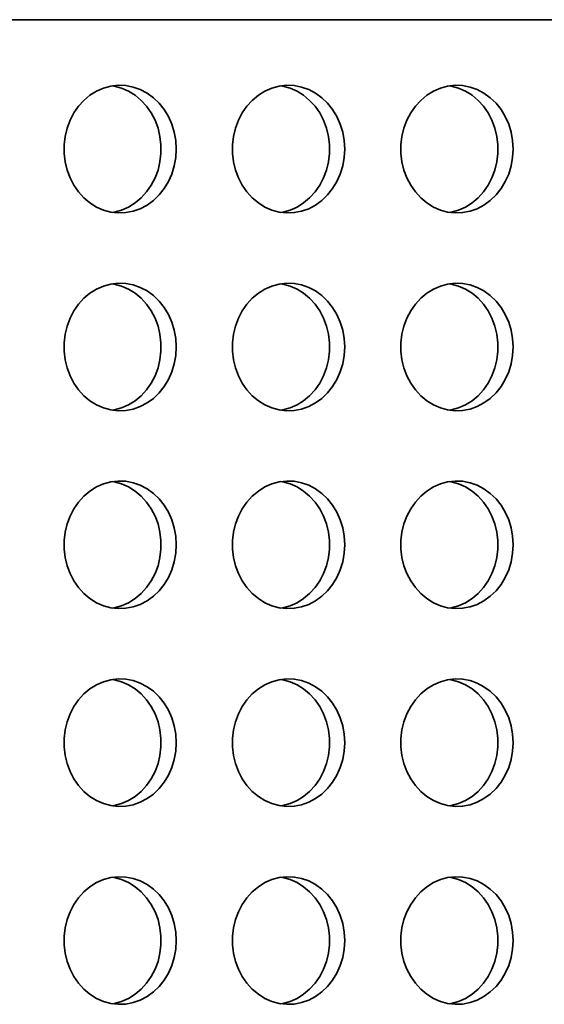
# Model space of a CAD drawing. Header units: millimetres. Extents: x -3920 to 13915, y -406 to 12209.
# Tile 68 of 88: x 8632 to 8796, y 10276 to 10584. Entities that reach past the tile are written whole.
import ezdxf

# ---------------------------------------------------------------- set-up
doc = ezdxf.new("R2010")
doc.units = ezdxf.units.MM
doc.layers.add('几何体', color=7, linetype='Continuous', lineweight=35)

msp = doc.modelspace()

# ---------------------------------------------------------------- linework, layer by layer
at = {"layer": '几何体'}
msp.add_line((9865.676, 10584.293), (7273.441, 10584.293), dxfattribs=at)
for points in [[(8680.64, 10543.738), (8680.483, 10546.404), (8680.015, 10549.022), (8679.244, 10551.546), (8678.184, 10553.931), (8676.854, 10556.133), (8675.277, 10558.115), (8673.483, 10559.84), (8671.502, 10561.277), (8669.37, 10562.402), (8667.125, 10563.194), (8664.808, 10563.638), (8662.459, 10563.727), (8660.121, 10563.46), (8657.835, 10562.84), (8655.641, 10561.88), (8653.58, 10560.596), (8651.688, 10559.011), (8649.999, 10557.154), (8648.542, 10555.057), (8647.345, 10552.759), (8646.427, 10550.299), (8645.806, 10547.722), (8645.493, 10545.074), (8645.493, 10542.403), (8645.806, 10539.755), (8646.427, 10537.178), (8647.345, 10534.718), (8648.542, 10532.419), (8649.999, 10530.323), (8651.688, 10528.465), (8653.58, 10526.881), (8655.641, 10525.597), (8657.835, 10524.636), (8660.121, 10524.017), (8662.459, 10523.75), (8664.808, 10523.839), (8667.125, 10524.283), (8669.37, 10525.075), (8671.502, 10526.199), (8673.483, 10527.637), (8675.277, 10529.362), (8676.854, 10531.343), (8678.184, 10533.546), (8679.244, 10535.931), (8680.015, 10538.455), (8680.483, 10541.073), (8680.64, 10543.738)], [(8660.669, 10563.555), (8661.217, 10563.46), (8663.503, 10562.84), (8665.696, 10561.88), (8667.757, 10560.596), (8669.649, 10559.011), (8671.339, 10557.154), (8672.795, 10555.057), (8673.993, 10552.759), (8674.91, 10550.299), (8675.531, 10547.722), (8675.844, 10545.074), (8675.844, 10542.403), (8675.531, 10539.755), (8674.91, 10537.178), (8673.993, 10534.718), (8672.795, 10532.419), (8671.339, 10530.323), (8669.649, 10528.465), (8667.757, 10526.881), (8665.696, 10525.597), (8663.503, 10524.636), (8661.217, 10524.017), (8660.669, 10523.922)], [(8733.419, 10543.738), (8733.262, 10546.404), (8732.794, 10549.022), (8732.023, 10551.546), (8730.963, 10553.931), (8729.633, 10556.133), (8728.057, 10558.115), (8726.262, 10559.84), (8724.281, 10561.277), (8722.149, 10562.402), (8719.904, 10563.194), (8717.587, 10563.638), (8715.238, 10563.727), (8712.9, 10563.46), (8710.614, 10562.84), (8708.42, 10561.88), (8706.359, 10560.596), (8704.467, 10559.011), (8702.778, 10557.154), (8701.322, 10555.057), (8700.124, 10552.759), (8699.206, 10550.299), (8698.585, 10547.722), (8698.272, 10545.074), (8698.272, 10542.403), (8698.585, 10539.755), (8699.206, 10537.178), (8700.124, 10534.718), (8701.322, 10532.419), (8702.778, 10530.323), (8704.467, 10528.465), (8706.359, 10526.881), (8708.42, 10525.597), (8710.614, 10524.636), (8712.9, 10524.017), (8715.238, 10523.75), (8717.587, 10523.839), (8719.904, 10524.283), (8722.149, 10525.075), (8724.281, 10526.199), (8726.262, 10527.637), (8728.057, 10529.362), (8729.633, 10531.343), (8730.963, 10533.546), (8732.023, 10535.931), (8732.794, 10538.455), (8733.262, 10541.073), (8733.419, 10543.738)], [(8713.448, 10563.555), (8713.996, 10563.46), (8716.282, 10562.84), (8718.475, 10561.88), (8720.536, 10560.596), (8722.428, 10559.011), (8724.118, 10557.154), (8725.574, 10555.057), (8726.772, 10552.759), (8727.689, 10550.299), (8728.31, 10547.722), (8728.624, 10545.074), (8728.624, 10542.403), (8728.31, 10539.755), (8727.689, 10537.178), (8726.772, 10534.718), (8725.574, 10532.419), (8724.118, 10530.323), (8722.428, 10528.465), (8720.536, 10526.881), (8718.475, 10525.597), (8716.282, 10524.636), (8713.996, 10524.017), (8713.448, 10523.922)], [(8786.198, 10543.738), (8786.041, 10546.404), (8785.573, 10549.022), (8784.802, 10551.546), (8783.742, 10553.931), (8782.412, 10556.133), (8780.836, 10558.115), (8779.041, 10559.84), (8777.06, 10561.277), (8774.928, 10562.402), (8772.684, 10563.194), (8770.366, 10563.638), (8768.017, 10563.727), (8765.679, 10563.46), (8763.393, 10562.84), (8761.2, 10561.88), (8759.139, 10560.596), (8757.247, 10559.011), (8755.557, 10557.154), (8754.101, 10555.057), (8752.903, 10552.759), (8751.986, 10550.299), (8751.365, 10547.722), (8751.051, 10545.074), (8751.051, 10542.403), (8751.365, 10539.755), (8751.986, 10537.178), (8752.903, 10534.718), (8754.101, 10532.419), (8755.557, 10530.323), (8757.247, 10528.465), (8759.139, 10526.881), (8761.2, 10525.597), (8763.393, 10524.636), (8765.679, 10524.017), (8768.017, 10523.75), (8770.366, 10523.839), (8772.684, 10524.283), (8774.928, 10525.075), (8777.06, 10526.199), (8779.041, 10527.637), (8780.836, 10529.362), (8782.412, 10531.343), (8783.742, 10533.546), (8784.802, 10535.931), (8785.573, 10538.455), (8786.041, 10541.073), (8786.198, 10543.738)], [(8766.227, 10563.555), (8766.775, 10563.46), (8769.061, 10562.84), (8771.254, 10561.88), (8773.315, 10560.596), (8775.207, 10559.011), (8776.897, 10557.154), (8778.353, 10555.057), (8779.551, 10552.759), (8780.469, 10550.299), (8781.089, 10547.722), (8781.403, 10545.074), (8781.403, 10542.403), (8781.089, 10539.755), (8780.469, 10537.178), (8779.551, 10534.718), (8778.353, 10532.419), (8776.897, 10530.323), (8775.207, 10528.465), (8773.315, 10526.881), (8771.254, 10525.597), (8769.061, 10524.636), (8766.775, 10524.017), (8766.227, 10523.922)], [(8680.64, 10481.738), (8680.483, 10484.404), (8680.015, 10487.022), (8679.244, 10489.546), (8678.184, 10491.931), (8676.854, 10494.133), (8675.277, 10496.115), (8673.483, 10497.84), (8671.502, 10499.277), (8669.37, 10500.402), (8667.125, 10501.194), (8664.808, 10501.638), (8662.459, 10501.727), (8660.121, 10501.46), (8657.835, 10500.84), (8655.641, 10499.88), (8653.58, 10498.596), (8651.688, 10497.011), (8649.999, 10495.154), (8648.542, 10493.057), (8647.345, 10490.759), (8646.427, 10488.299), (8645.806, 10485.722), (8645.493, 10483.074), (8645.493, 10480.403), (8645.806, 10477.755), (8646.427, 10475.178), (8647.345, 10472.718), (8648.542, 10470.419), (8649.999, 10468.323), (8651.688, 10466.465), (8653.58, 10464.881), (8655.641, 10463.597), (8657.835, 10462.636), (8660.121, 10462.017), (8662.459, 10461.75), (8664.808, 10461.839), (8667.125, 10462.283), (8669.37, 10463.075), (8671.502, 10464.199), (8673.483, 10465.637), (8675.277, 10467.362), (8676.854, 10469.343), (8678.184, 10471.546), (8679.244, 10473.931), (8680.015, 10476.455), (8680.483, 10479.073), (8680.64, 10481.738)], [(8660.669, 10501.555), (8661.217, 10501.46), (8663.503, 10500.84), (8665.696, 10499.88), (8667.757, 10498.596), (8669.649, 10497.011), (8671.339, 10495.154), (8672.795, 10493.057), (8673.993, 10490.759), (8674.91, 10488.299), (8675.531, 10485.722), (8675.844, 10483.074), (8675.844, 10480.403), (8675.531, 10477.755), (8674.91, 10475.178), (8673.993, 10472.718), (8672.795, 10470.419), (8671.339, 10468.323), (8669.649, 10466.465), (8667.757, 10464.881), (8665.696, 10463.597), (8663.503, 10462.636), (8661.217, 10462.017), (8660.669, 10461.922)], [(8733.419, 10481.738), (8733.262, 10484.404), (8732.794, 10487.022), (8732.023, 10489.546), (8730.963, 10491.931), (8729.633, 10494.133), (8728.057, 10496.115), (8726.262, 10497.84), (8724.281, 10499.277), (8722.149, 10500.402), (8719.904, 10501.194), (8717.587, 10501.638), (8715.238, 10501.727), (8712.9, 10501.46), (8710.614, 10500.84), (8708.42, 10499.88), (8706.359, 10498.596), (8704.467, 10497.011), (8702.778, 10495.154), (8701.322, 10493.057), (8700.124, 10490.759), (8699.206, 10488.299), (8698.585, 10485.722), (8698.272, 10483.074), (8698.272, 10480.403), (8698.585, 10477.755), (8699.206, 10475.178), (8700.124, 10472.718), (8701.322, 10470.419), (8702.778, 10468.323), (8704.467, 10466.465), (8706.359, 10464.881), (8708.42, 10463.597), (8710.614, 10462.636), (8712.9, 10462.017), (8715.238, 10461.75), (8717.587, 10461.839), (8719.904, 10462.283), (8722.149, 10463.075), (8724.281, 10464.199), (8726.262, 10465.637), (8728.057, 10467.362), (8729.633, 10469.343), (8730.963, 10471.546), (8732.023, 10473.931), (8732.794, 10476.455), (8733.262, 10479.073), (8733.419, 10481.738)], [(8713.448, 10501.555), (8713.996, 10501.46), (8716.282, 10500.84), (8718.475, 10499.88), (8720.536, 10498.596), (8722.428, 10497.011), (8724.118, 10495.154), (8725.574, 10493.057), (8726.772, 10490.759), (8727.689, 10488.299), (8728.31, 10485.722), (8728.624, 10483.074), (8728.624, 10480.403), (8728.31, 10477.755), (8727.689, 10475.178), (8726.772, 10472.718), (8725.574, 10470.419), (8724.118, 10468.323), (8722.428, 10466.465), (8720.536, 10464.881), (8718.475, 10463.597), (8716.282, 10462.636), (8713.996, 10462.017), (8713.448, 10461.922)], [(8786.198, 10481.738), (8786.041, 10484.404), (8785.573, 10487.022), (8784.802, 10489.546), (8783.742, 10491.931), (8782.412, 10494.133), (8780.836, 10496.115), (8779.041, 10497.84), (8777.06, 10499.277), (8774.928, 10500.402), (8772.684, 10501.194), (8770.366, 10501.638), (8768.017, 10501.727), (8765.679, 10501.46), (8763.393, 10500.84), (8761.2, 10499.88), (8759.139, 10498.596), (8757.247, 10497.011), (8755.557, 10495.154), (8754.101, 10493.057), (8752.903, 10490.759), (8751.986, 10488.299), (8751.365, 10485.722), (8751.051, 10483.074), (8751.051, 10480.403), (8751.365, 10477.755), (8751.986, 10475.178), (8752.903, 10472.718), (8754.101, 10470.419), (8755.557, 10468.323), (8757.247, 10466.465), (8759.139, 10464.881), (8761.2, 10463.597), (8763.393, 10462.636), (8765.679, 10462.017), (8768.017, 10461.75), (8770.366, 10461.839), (8772.684, 10462.283), (8774.928, 10463.075), (8777.06, 10464.199), (8779.041, 10465.637), (8780.836, 10467.362), (8782.412, 10469.343), (8783.742, 10471.546), (8784.802, 10473.931), (8785.573, 10476.455), (8786.041, 10479.073), (8786.198, 10481.738)], [(8766.227, 10501.555), (8766.775, 10501.46), (8769.061, 10500.84), (8771.254, 10499.88), (8773.315, 10498.596), (8775.207, 10497.011), (8776.897, 10495.154), (8778.353, 10493.057), (8779.551, 10490.759), (8780.469, 10488.299), (8781.089, 10485.722), (8781.403, 10483.074), (8781.403, 10480.403), (8781.089, 10477.755), (8780.469, 10475.178), (8779.551, 10472.718), (8778.353, 10470.419), (8776.897, 10468.323), (8775.207, 10466.465), (8773.315, 10464.881), (8771.254, 10463.597), (8769.061, 10462.636), (8766.775, 10462.017), (8766.227, 10461.922)], [(8680.64, 10419.738), (8680.483, 10422.404), (8680.015, 10425.022), (8679.244, 10427.546), (8678.184, 10429.931), (8676.854, 10432.133), (8675.277, 10434.115), (8673.483, 10435.84), (8671.502, 10437.277), (8669.37, 10438.402), (8667.125, 10439.194), (8664.808, 10439.638), (8662.459, 10439.727), (8660.121, 10439.46), (8657.835, 10438.84), (8655.641, 10437.88), (8653.58, 10436.596), (8651.688, 10435.011), (8649.999, 10433.154), (8648.542, 10431.057), (8647.345, 10428.759), (8646.427, 10426.299), (8645.806, 10423.722), (8645.493, 10421.074), (8645.493, 10418.403), (8645.806, 10415.755), (8646.427, 10413.178), (8647.345, 10410.718), (8648.542, 10408.419), (8649.999, 10406.323), (8651.688, 10404.465), (8653.58, 10402.881), (8655.641, 10401.597), (8657.835, 10400.636), (8660.121, 10400.017), (8662.459, 10399.75), (8664.808, 10399.839), (8667.125, 10400.283), (8669.37, 10401.075), (8671.502, 10402.199), (8673.483, 10403.637), (8675.277, 10405.362), (8676.854, 10407.343), (8678.184, 10409.546), (8679.244, 10411.931), (8680.015, 10414.455), (8680.483, 10417.073), (8680.64, 10419.738)], [(8660.669, 10439.555), (8661.217, 10439.46), (8663.503, 10438.84), (8665.696, 10437.88), (8667.757, 10436.596), (8669.649, 10435.011), (8671.339, 10433.154), (8672.795, 10431.057), (8673.993, 10428.759), (8674.91, 10426.299), (8675.531, 10423.722), (8675.844, 10421.074), (8675.844, 10418.403), (8675.531, 10415.755), (8674.91, 10413.178), (8673.993, 10410.718), (8672.795, 10408.419), (8671.339, 10406.323), (8669.649, 10404.465), (8667.757, 10402.881), (8665.696, 10401.597), (8663.503, 10400.636), (8661.217, 10400.017), (8660.669, 10399.922)], [(8733.419, 10419.738), (8733.262, 10422.404), (8732.794, 10425.022), (8732.023, 10427.546), (8730.963, 10429.931), (8729.633, 10432.133), (8728.057, 10434.115), (8726.262, 10435.84), (8724.281, 10437.277), (8722.149, 10438.402), (8719.904, 10439.194), (8717.587, 10439.638), (8715.238, 10439.727), (8712.9, 10439.46), (8710.614, 10438.84), (8708.42, 10437.88), (8706.359, 10436.596), (8704.467, 10435.011), (8702.778, 10433.154), (8701.322, 10431.057), (8700.124, 10428.759), (8699.206, 10426.299), (8698.585, 10423.722), (8698.272, 10421.074), (8698.272, 10418.403), (8698.585, 10415.755), (8699.206, 10413.178), (8700.124, 10410.718), (8701.322, 10408.419), (8702.778, 10406.323), (8704.467, 10404.465), (8706.359, 10402.881), (8708.42, 10401.597), (8710.614, 10400.636), (8712.9, 10400.017), (8715.238, 10399.75), (8717.587, 10399.839), (8719.904, 10400.283), (8722.149, 10401.075), (8724.281, 10402.199), (8726.262, 10403.637), (8728.057, 10405.362), (8729.633, 10407.343), (8730.963, 10409.546), (8732.023, 10411.931), (8732.794, 10414.455), (8733.262, 10417.073), (8733.419, 10419.738)], [(8713.448, 10439.555), (8713.996, 10439.46), (8716.282, 10438.84), (8718.475, 10437.88), (8720.536, 10436.596), (8722.428, 10435.011), (8724.118, 10433.154), (8725.574, 10431.057), (8726.772, 10428.759), (8727.689, 10426.299), (8728.31, 10423.722), (8728.624, 10421.074), (8728.624, 10418.403), (8728.31, 10415.755), (8727.689, 10413.178), (8726.772, 10410.718), (8725.574, 10408.419), (8724.118, 10406.323), (8722.428, 10404.465), (8720.536, 10402.881), (8718.475, 10401.597), (8716.282, 10400.636), (8713.996, 10400.017), (8713.448, 10399.922)], [(8786.198, 10419.738), (8786.041, 10422.404), (8785.573, 10425.022), (8784.802, 10427.546), (8783.742, 10429.931), (8782.412, 10432.133), (8780.836, 10434.115), (8779.041, 10435.84), (8777.06, 10437.277), (8774.928, 10438.402), (8772.684, 10439.194), (8770.366, 10439.638), (8768.017, 10439.727), (8765.679, 10439.46), (8763.393, 10438.84), (8761.2, 10437.88), (8759.139, 10436.596), (8757.247, 10435.011), (8755.557, 10433.154), (8754.101, 10431.057), (8752.903, 10428.759), (8751.986, 10426.299), (8751.365, 10423.722), (8751.051, 10421.074), (8751.051, 10418.403), (8751.365, 10415.755), (8751.986, 10413.178), (8752.903, 10410.718), (8754.101, 10408.419), (8755.557, 10406.323), (8757.247, 10404.465), (8759.139, 10402.881), (8761.2, 10401.597), (8763.393, 10400.636), (8765.679, 10400.017), (8768.017, 10399.75), (8770.366, 10399.839), (8772.684, 10400.283), (8774.928, 10401.075), (8777.06, 10402.199), (8779.041, 10403.637), (8780.836, 10405.362), (8782.412, 10407.343), (8783.742, 10409.546), (8784.802, 10411.931), (8785.573, 10414.455), (8786.041, 10417.073), (8786.198, 10419.738)], [(8766.227, 10439.555), (8766.775, 10439.46), (8769.061, 10438.84), (8771.254, 10437.88), (8773.315, 10436.596), (8775.207, 10435.011), (8776.897, 10433.154), (8778.353, 10431.057), (8779.551, 10428.759), (8780.469, 10426.299), (8781.089, 10423.722), (8781.403, 10421.074), (8781.403, 10418.403), (8781.089, 10415.755), (8780.469, 10413.178), (8779.551, 10410.718), (8778.353, 10408.419), (8776.897, 10406.323), (8775.207, 10404.465), (8773.315, 10402.881), (8771.254, 10401.597), (8769.061, 10400.636), (8766.775, 10400.017), (8766.227, 10399.922)], [(8680.64, 10357.738), (8680.483, 10360.404), (8680.015, 10363.022), (8679.244, 10365.546), (8678.184, 10367.931), (8676.854, 10370.133), (8675.277, 10372.115), (8673.483, 10373.84), (8671.502, 10375.277), (8669.37, 10376.402), (8667.125, 10377.194), (8664.808, 10377.638), (8662.459, 10377.727), (8660.121, 10377.46), (8657.835, 10376.84), (8655.641, 10375.88), (8653.58, 10374.596), (8651.688, 10373.011), (8649.999, 10371.154), (8648.542, 10369.057), (8647.345, 10366.759), (8646.427, 10364.299), (8645.806, 10361.722), (8645.493, 10359.074), (8645.493, 10356.403), (8645.806, 10353.755), (8646.427, 10351.178), (8647.345, 10348.718), (8648.542, 10346.419), (8649.999, 10344.323), (8651.688, 10342.465), (8653.58, 10340.881), (8655.641, 10339.597), (8657.835, 10338.636), (8660.121, 10338.017), (8662.459, 10337.75), (8664.808, 10337.839), (8667.125, 10338.283), (8669.37, 10339.075), (8671.502, 10340.199), (8673.483, 10341.637), (8675.277, 10343.362), (8676.854, 10345.343), (8678.184, 10347.546), (8679.244, 10349.931), (8680.015, 10352.455), (8680.483, 10355.073), (8680.64, 10357.738)], [(8660.669, 10377.555), (8661.217, 10377.46), (8663.503, 10376.84), (8665.696, 10375.88), (8667.757, 10374.596), (8669.649, 10373.011), (8671.339, 10371.154), (8672.795, 10369.057), (8673.993, 10366.759), (8674.91, 10364.299), (8675.531, 10361.722), (8675.844, 10359.074), (8675.844, 10356.403), (8675.531, 10353.755), (8674.91, 10351.178), (8673.993, 10348.718), (8672.795, 10346.419), (8671.339, 10344.323), (8669.649, 10342.465), (8667.757, 10340.881), (8665.696, 10339.597), (8663.503, 10338.636), (8661.217, 10338.017), (8660.669, 10337.922)], [(8733.419, 10357.738), (8733.262, 10360.404), (8732.794, 10363.022), (8732.023, 10365.546), (8730.963, 10367.931), (8729.633, 10370.133), (8728.057, 10372.115), (8726.262, 10373.84), (8724.281, 10375.277), (8722.149, 10376.402), (8719.904, 10377.194), (8717.587, 10377.638), (8715.238, 10377.727), (8712.9, 10377.46), (8710.614, 10376.84), (8708.42, 10375.88), (8706.359, 10374.596), (8704.467, 10373.011), (8702.778, 10371.154), (8701.322, 10369.057), (8700.124, 10366.759), (8699.206, 10364.299), (8698.585, 10361.722), (8698.272, 10359.074), (8698.272, 10356.403), (8698.585, 10353.755), (8699.206, 10351.178), (8700.124, 10348.718), (8701.322, 10346.419), (8702.778, 10344.323), (8704.467, 10342.465), (8706.359, 10340.881), (8708.42, 10339.597), (8710.614, 10338.636), (8712.9, 10338.017), (8715.238, 10337.75), (8717.587, 10337.839), (8719.904, 10338.283), (8722.149, 10339.075), (8724.281, 10340.199), (8726.262, 10341.637), (8728.057, 10343.362), (8729.633, 10345.343), (8730.963, 10347.546), (8732.023, 10349.931), (8732.794, 10352.455), (8733.262, 10355.073), (8733.419, 10357.738)], [(8713.448, 10377.555), (8713.996, 10377.46), (8716.282, 10376.84), (8718.475, 10375.88), (8720.536, 10374.596), (8722.428, 10373.011), (8724.118, 10371.154), (8725.574, 10369.057), (8726.772, 10366.759), (8727.689, 10364.299), (8728.31, 10361.722), (8728.624, 10359.074), (8728.624, 10356.403), (8728.31, 10353.755), (8727.689, 10351.178), (8726.772, 10348.718), (8725.574, 10346.419), (8724.118, 10344.323), (8722.428, 10342.465), (8720.536, 10340.881), (8718.475, 10339.597), (8716.282, 10338.636), (8713.996, 10338.017), (8713.448, 10337.922)], [(8786.198, 10357.738), (8786.041, 10360.404), (8785.573, 10363.022), (8784.802, 10365.546), (8783.742, 10367.931), (8782.412, 10370.133), (8780.836, 10372.115), (8779.041, 10373.84), (8777.06, 10375.277), (8774.928, 10376.402), (8772.684, 10377.194), (8770.366, 10377.638), (8768.017, 10377.727), (8765.679, 10377.46), (8763.393, 10376.84), (8761.2, 10375.88), (8759.139, 10374.596), (8757.247, 10373.011), (8755.557, 10371.154), (8754.101, 10369.057), (8752.903, 10366.759), (8751.986, 10364.299), (8751.365, 10361.722), (8751.051, 10359.074), (8751.051, 10356.403), (8751.365, 10353.755), (8751.986, 10351.178), (8752.903, 10348.718), (8754.101, 10346.419), (8755.557, 10344.323), (8757.247, 10342.465), (8759.139, 10340.881), (8761.2, 10339.597), (8763.393, 10338.636), (8765.679, 10338.017), (8768.017, 10337.75), (8770.366, 10337.839), (8772.684, 10338.283), (8774.928, 10339.075), (8777.06, 10340.199), (8779.041, 10341.637), (8780.836, 10343.362), (8782.412, 10345.343), (8783.742, 10347.546), (8784.802, 10349.931), (8785.573, 10352.455), (8786.041, 10355.073), (8786.198, 10357.738)], [(8766.227, 10377.555), (8766.775, 10377.46), (8769.061, 10376.84), (8771.254, 10375.88), (8773.315, 10374.596), (8775.207, 10373.011), (8776.897, 10371.154), (8778.353, 10369.057), (8779.551, 10366.759), (8780.469, 10364.299), (8781.089, 10361.722), (8781.403, 10359.074), (8781.403, 10356.403), (8781.089, 10353.755), (8780.469, 10351.178), (8779.551, 10348.718), (8778.353, 10346.419), (8776.897, 10344.323), (8775.207, 10342.465), (8773.315, 10340.881), (8771.254, 10339.597), (8769.061, 10338.636), (8766.775, 10338.017), (8766.227, 10337.922)], [(8680.64, 10295.738), (8680.483, 10298.404), (8680.015, 10301.022), (8679.244, 10303.546), (8678.184, 10305.931), (8676.854, 10308.133), (8675.277, 10310.115), (8673.483, 10311.84), (8671.502, 10313.277), (8669.37, 10314.402), (8667.125, 10315.194), (8664.808, 10315.638), (8662.459, 10315.727), (8660.121, 10315.46), (8657.835, 10314.84), (8655.641, 10313.88), (8653.58, 10312.596), (8651.688, 10311.011), (8649.999, 10309.154), (8648.542, 10307.057), (8647.345, 10304.759), (8646.427, 10302.299), (8645.806, 10299.722), (8645.493, 10297.074), (8645.493, 10294.403), (8645.806, 10291.755), (8646.427, 10289.178), (8647.345, 10286.718), (8648.542, 10284.419), (8649.999, 10282.323), (8651.688, 10280.465), (8653.58, 10278.881), (8655.641, 10277.597), (8657.835, 10276.636), (8660.121, 10276.017), (8662.459, 10275.75), (8664.808, 10275.839), (8667.125, 10276.283), (8669.37, 10277.075), (8671.502, 10278.199), (8673.483, 10279.637), (8675.277, 10281.362), (8676.854, 10283.343), (8678.184, 10285.546), (8679.244, 10287.931), (8680.015, 10290.455), (8680.483, 10293.073), (8680.64, 10295.738)], [(8660.669, 10315.555), (8661.217, 10315.46), (8663.503, 10314.84), (8665.696, 10313.88), (8667.757, 10312.596), (8669.649, 10311.011), (8671.339, 10309.154), (8672.795, 10307.057), (8673.993, 10304.759), (8674.91, 10302.299), (8675.531, 10299.722), (8675.844, 10297.074), (8675.844, 10294.403), (8675.531, 10291.755), (8674.91, 10289.178), (8673.993, 10286.718), (8672.795, 10284.419), (8671.339, 10282.323), (8669.649, 10280.465), (8667.757, 10278.881), (8665.696, 10277.597), (8663.503, 10276.636), (8661.217, 10276.017), (8660.669, 10275.922)], [(8733.419, 10295.738), (8733.262, 10298.404), (8732.794, 10301.022), (8732.023, 10303.546), (8730.963, 10305.931), (8729.633, 10308.133), (8728.057, 10310.115), (8726.262, 10311.84), (8724.281, 10313.277), (8722.149, 10314.402), (8719.904, 10315.194), (8717.587, 10315.638), (8715.238, 10315.727), (8712.9, 10315.46), (8710.614, 10314.84), (8708.42, 10313.88), (8706.359, 10312.596), (8704.467, 10311.011), (8702.778, 10309.154), (8701.322, 10307.057), (8700.124, 10304.759), (8699.206, 10302.299), (8698.585, 10299.722), (8698.272, 10297.074), (8698.272, 10294.403), (8698.585, 10291.755), (8699.206, 10289.178), (8700.124, 10286.718), (8701.322, 10284.419), (8702.778, 10282.323), (8704.467, 10280.465), (8706.359, 10278.881), (8708.42, 10277.597), (8710.614, 10276.636), (8712.9, 10276.017), (8715.238, 10275.75), (8717.587, 10275.839), (8719.904, 10276.283), (8722.149, 10277.075), (8724.281, 10278.199), (8726.262, 10279.637), (8728.057, 10281.362), (8729.633, 10283.343), (8730.963, 10285.546), (8732.023, 10287.931), (8732.794, 10290.455), (8733.262, 10293.073), (8733.419, 10295.738)], [(8713.448, 10315.555), (8713.996, 10315.46), (8716.282, 10314.84), (8718.475, 10313.88), (8720.536, 10312.596), (8722.428, 10311.011), (8724.118, 10309.154), (8725.574, 10307.057), (8726.772, 10304.759), (8727.689, 10302.299), (8728.31, 10299.722), (8728.624, 10297.074), (8728.624, 10294.403), (8728.31, 10291.755), (8727.689, 10289.178), (8726.772, 10286.718), (8725.574, 10284.419), (8724.118, 10282.323), (8722.428, 10280.465), (8720.536, 10278.881), (8718.475, 10277.597), (8716.282, 10276.636), (8713.996, 10276.017), (8713.448, 10275.922)], [(8786.198, 10295.738), (8786.041, 10298.404), (8785.573, 10301.022), (8784.802, 10303.546), (8783.742, 10305.931), (8782.412, 10308.133), (8780.836, 10310.115), (8779.041, 10311.84), (8777.06, 10313.277), (8774.928, 10314.402), (8772.684, 10315.194), (8770.366, 10315.638), (8768.017, 10315.727), (8765.679, 10315.46), (8763.393, 10314.84), (8761.2, 10313.88), (8759.139, 10312.596), (8757.247, 10311.011), (8755.557, 10309.154), (8754.101, 10307.057), (8752.903, 10304.759), (8751.986, 10302.299), (8751.365, 10299.722), (8751.051, 10297.074), (8751.051, 10294.403), (8751.365, 10291.755), (8751.986, 10289.178), (8752.903, 10286.718), (8754.101, 10284.419), (8755.557, 10282.323), (8757.247, 10280.465), (8759.139, 10278.881), (8761.2, 10277.597), (8763.393, 10276.636), (8765.679, 10276.017), (8768.017, 10275.75), (8770.366, 10275.839), (8772.684, 10276.283), (8774.928, 10277.075), (8777.06, 10278.199), (8779.041, 10279.637), (8780.836, 10281.362), (8782.412, 10283.343), (8783.742, 10285.546), (8784.802, 10287.931), (8785.573, 10290.455), (8786.041, 10293.073), (8786.198, 10295.738)], [(8766.227, 10315.555), (8766.775, 10315.46), (8769.061, 10314.84), (8771.254, 10313.88), (8773.315, 10312.596), (8775.207, 10311.011), (8776.897, 10309.154), (8778.353, 10307.057), (8779.551, 10304.759), (8780.469, 10302.299), (8781.089, 10299.722), (8781.403, 10297.074), (8781.403, 10294.403), (8781.089, 10291.755), (8780.469, 10289.178), (8779.551, 10286.718), (8778.353, 10284.419), (8776.897, 10282.323), (8775.207, 10280.465), (8773.315, 10278.881), (8771.254, 10277.597), (8769.061, 10276.636), (8766.775, 10276.017), (8766.227, 10275.922)]]:
    msp.add_lwpolyline(points, dxfattribs=at)

doc.saveas('drawing.dxf')
